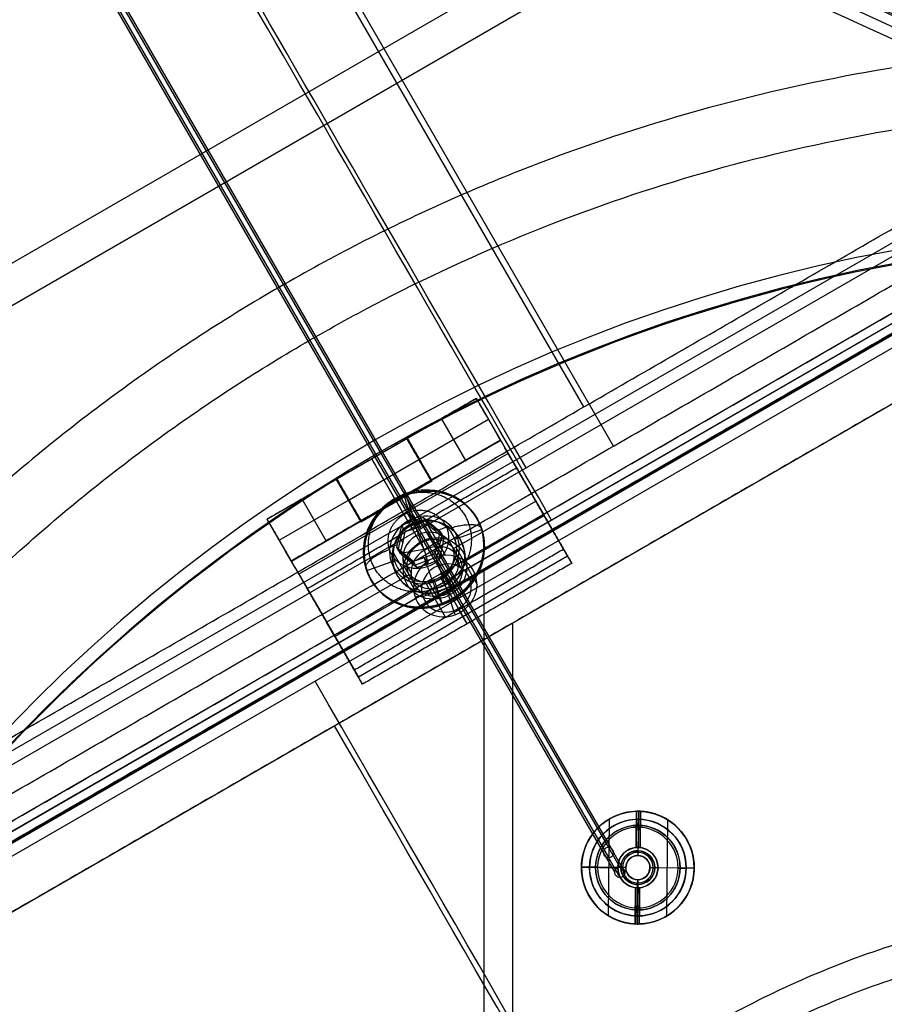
# Model space of a CAD drawing. Header units: millimetres. Extents: x -273 to 273, y -262 to 262.
# Tile 33 of 256: x -72 to -19, y 52 to 114. Entities that reach past the tile are written whole.
import ezdxf

# ---------------------------------------------------------------- set-up
doc = ezdxf.new("R2010")
doc.units = ezdxf.units.MM
doc.header["$MEASUREMENT"] = 0
doc.layers.add('Default', color=7, linetype='Continuous', true_color=0x000000)

# ---------------------------------------------------------------- blocks, each defined once
blk = doc.blocks.new('Block 02')
at = {"layer": 'Default', "color": 7, "true_color": 0xecf1ef}
for p, q in [((-89.534, -52.874, 944.824), (-1.023, -103.975, 944.824)), ((-0.997, -105.238, 958.742), (-90.641, -53.482, 958.742)), ((-90.091, -53.182, 951.882), (-1.011, -104.612, 951.882)), ((-1.281, -104.421, 943.484), (-89.791, -53.32, 943.484)), ((-3.962, -107.038, 946.95), (-90.717, -56.95, 946.95)), ((-4.333, -107.681, 951.544), (-91.088, -57.593, 951.544)), ((-45.412, -78.354, 944.98), (-45.949, -79.285, 958.742)), ((-47.339, -81.994, 946.95), (-48.081, -83.279, 956.138)), ((-92.094, -84.676, 967.252), (-27.285, -122.094, 967.252)), ((-92.143, -87.27, 962.673), (-29.507, -123.433, 962.673)), ((-35.401, -87.104, 960.524), (-70.965, -148.703, 978.76)), ((-37.237, -89.54, 956.138), (-71.615, -149.085, 973.766))]:
    blk.add_line(p, q, dxfattribs=at)
at = {"layer": 'Default', "color": 7, "true_color": 0xecf1ef, "extrusion": (0.866025, -0.5, 0)}
for centre, radius, start, end in [((-92.557, 944.824), 2, 317.94318, 4.46475), ((-93.631, 958.586), 2, 4.46475, 75.62027), ((55.584, 811.171, 7.26), 197.521, 137.94318, 183.19343), ((55.584, 811.171, 7.521), 202.521, 137.89865, 180.91048)]:
    blk.add_arc(centre, radius, start, end, dxfattribs=at)
at = {"layer": 'Default', "color": 7, "true_color": 0xecf1ef}
for points in [[(-89.537, -52.879, 944.98), (-45.281, -78.43, 944.98), (-1.026, -103.981, 944.98)], [(-91.39, -54.779, 960.524), (-46.567, -80.657, 960.524), (-1.745, -106.535, 960.524)], [(-91.459, -58.235, 956.138), (-48.081, -83.279, 956.138), (-4.704, -108.323, 956.138)], [(-93.919, -162.673, 979.642), (-49.311, -135.498, 967.89), (-4.704, -108.323, 956.138)]]:
    blk.add_open_spline(points, degree=2, dxfattribs=at)
for points, knots in [([(-1.281, -104.421, 943.484), (-17.52, -112.283, 926.938), (-40.211, -122.457, 895.111), (-58.829, -128.556, 844.853), (-62.942, -128.157, 815.002), (-63.31, -126.989, 800.168)], [-189.353565, -189.353565, -189.353565, -189.353565, -118.576332, -71.39151, -24.206688, -24.206688, -24.206688, -24.206688]), ([(-0.909, -104.921, 943.361), (-17.082, -112.843, 926.794), (-39.657, -123.094, 894.945), (-58.145, -129.252, 844.72), (-62.22, -128.874, 814.915), (-62.58, -127.713, 800.109)], [0, 0, 0, 0, 70.213822, 117.023037, 163.815897, 163.815897, 163.815897, 163.815897]), ([(-62.309, -128.701, 800.009), (-61.949, -129.855, 814.844), (-57.869, -130.197, 844.7), (-39.365, -123.903, 894.977), (-16.801, -113.512, 926.824), (-0.65, -105.499, 943.384)], [-1314.671432, -1314.671432, -1314.671432, -1314.671432, -1267.486618, -1220.301793, -1149.524555, -1149.524555, -1149.524555, -1149.524555]), ([(-67.304, -130.43, 799.627), (-66.983, -131.536, 813.586), (-65.224, -131.79, 827.437), (-59.074, -130.698, 854.474), (-54.673, -129.35, 867.687), (-43.544, -125.181, 892.938), (-36.862, -122.381, 904.897), (-21.673, -115.565, 927.196), (-13.165, -111.548, 937.536), (-3.962, -107.038, 946.95)], [709.935271, 709.935271, 709.935271, 709.935271, 752.393427, 752.393427, 794.836466, 794.836466, 837.156724, 837.156724, 879.495751, 879.495751, 879.495751, 879.495751])]:
    blk.add_open_spline(points, degree=3, knots=knots, dxfattribs=at)

msp = doc.modelspace()

# ---------------------------------------------------------------- linework, layer by layer
at = {"layer": 'Default', "color": 9, "true_color": 0xbfbfbf}
for p, q in [((-75.216, 129.73, -544.123), (-36.037, 61.871, -58.979)), ((-74.902, 130.045, -544.105), (-35.725, 62.189, -58.979)), ((-74.588, 129.737, -544.173), (-35.405, 61.871, -58.979)), ((-74.902, 129.421, -544.192), (-35.718, 61.553, -58.979)), ((-90.644, 53.488, -758.906), (-1, 105.244, -758.906)), ((-0.997, 104.586, -751.886), (-90.076, 53.156, -751.886)), ((-0.4, 104.204, -760.74), (-90.044, 52.448, -760.74)), ((-89.137, 52.186, -743.589), (-0.626, 103.288, -743.589)), ((-86.755, 50.088, -747.586), (0, 100.176, -747.586)), ((-86.755, 50.088, -752.24), (0, 100.176, -752.24)), ((-56.902, 82.566, -40.899), (-43.912, 90.066, -40.899)), ((-43.912, 90.066, -40.899), (-56.902, 82.566, -40.899)), ((-56.902, 82.566, -20.45), (-43.912, 90.066, -20.45)), ((-43.912, 90.066, -21.95), (-42.412, 87.468, -21.95)), ((-43.56, 89.457, -43.718), (-41.425, 85.758, -43.718)), ((-47.492, 86.267, -3), (-43.162, 88.767, -3)), ((-44.577, 86.218, -3), (-46.077, 88.816, -3)), ((-43.162, 88.767, -3), (-43.162, 88.767, -40.899)), ((-55.402, 79.968, -20.45), (-42.412, 87.468, -20.45)), ((-42.412, 87.468, -40.899), (-55.402, 79.968, -40.899)), ((-48.242, 87.566, -1.5), (-46.742, 84.968, -1.5)), ((-46.674, 84.949, -1.5), (-48.21, 87.611, -1.5)), ((-42.668, 87.912, -40.899), (-42.668, 87.912, -45.763)), ((-41.938, 86.647, -46.538), (-54.928, 79.147, -46.538)), ((-51.822, 83.767), (-47.492, 86.267)), ((-48.907, 83.718), (-50.407, 86.316)), ((-50.407, 86.316), (-50.407, 86.316, -40.899)), ((-47.492, 86.267), (-47.492, 86.267, -3)), ((-47.442, 86.28, -3), (-47.442, 86.28)), ((-41.681, 86.203, -45.128), (-38.253, 80.265, -47.623)), ((-52.614, 85.039, -1.5), (-51.09, 82.399, -1.5)), ((-51.072, 82.468, -1.5), (-52.572, 85.066, -1.5)), ((-51.09, 82.399, -1.5), (-46.674, 84.949, -1.5)), ((-47.192, 84.372, -48.214), (-47.141, 84.283, -47.932)), ((-56.152, 81.267, -3), (-51.822, 83.767, -3)), ((-53.237, 81.218, -3), (-54.737, 83.816, -3)), ((-51.822, 83.767), (-51.822, 83.767, -3)), ((-47.792, 82.626, -48.336), (-48.266, 84.056, -47.799)), ((-51.852, 83.719, -3), (-51.852, 83.719)), ((-48.907, 83.718), (-48.907, 83.718, -40.899)), ((-48.882, 83.674, -3), (-48.882, 83.674)), ((-45.349, 80.719, -47.785), (-40.224, 83.678, -47.785)), ((-40.224, 83.678, -47.785), (-39.711, 82.789, -44.966)), ((-55.402, 79.968, -21.95), (-56.902, 82.566, -21.95)), ((-48.433, 82.897, -46.538), (-47.646, 81.533, -47.111)), ((-47.892, 82.426, -50.722), (-48.085, 83.007, -50.504)), ((-44.835, 79.831, -44.966), (-39.711, 82.789, -44.966)), ((-54.415, 78.258, -43.718), (-56.55, 81.957, -43.718)), ((-48.761, 80.632, -50.433), (-48.453, 81.992, -50.06)), ((-47.086, 82.457, -50.093), (-48.442, 81.972, -49.999)), ((-47.92, 82.008, -43.718), (-47.133, 80.645, -44.291)), ((-47.892, 82.426, -50.722), (-47.65, 82.008, -49.395)), ((-47.152, 80.678, -49.137), (-47.646, 82.01, -49.396)), ((-47.106, 82.507, -48.285), (-45.846, 80.324, -41.359)), ((-46.049, 81.602, -50.625), (-47.098, 82.478, -50.158)), ((-46.884, 82.464, -46.952), (-46.884, 82.464, -48.549)), ((-46.443, 81.814, -49.676), (-46.685, 82.233, -51.003)), ((-45.776, 82.066, -51.22), (-46.273, 81.889, -51.186)), ((-45.073, 81.397, -49.218), (-43.57, 81.934, -49.322)), ((-48.719, 81.507, -50.861), (-48.478, 81.089, -49.535)), ((-47.152, 80.678, -49.137), (-45.938, 81.41, -50.014)), ((-46.371, 80.872, -44.359), (-46.884, 81.76, -47.178)), ((-46.357, 80.241, -50.994), (-46.049, 81.601, -50.621)), ((-56.152, 81.267, -3), (-56.152, 81.267, -40.899)), ((-48.84, 80.972, -51.008), (-49.338, 80.794, -50.973)), ((-46.073, 80.698, -50.095), (-46.314, 81.116, -51.422)), ((-45.136, 80.702, -49.213), (-43.876, 78.519, -42.287)), ((-43.448, 80.943, -49.976), (-43.397, 80.854, -49.694)), ((-55.659, 80.412, -40.899), (-55.659, 80.412, -45.763)), ((-38.253, 80.265, -47.623), (-51.243, 72.765, -47.623)), ((-50.936, 80.552, -48.737), (-50.885, 80.463, -48.455)), ((-49.134, 80.214, -47.242), (-49.134, 80.214, -48.837)), ((-49.077, 80.497, -48.56), (-47.817, 78.313, -41.634)), ((-47.714, 79.758, -50.904), (-48.762, 80.633, -50.437)), ((-47.152, 80.678, -49.137), (-48.651, 80.441, -49.826)), ((-47.968, 79.242, -44.581), (-48.481, 80.131, -47.401)), ((-48.349, 80.388, -51.281), (-48.108, 79.97, -49.955)), ((-47.702, 79.737, -50.838), (-46.345, 80.222, -50.932)), ((-47.152, 80.678, -49.137), (-46.905, 79.774, -50.235)), ((-46.959, 79.609, -51.779), (-47.152, 80.191, -51.561)), ((-47.151, 80.191, -51.561), (-46.91, 79.773, -50.235)), ((-46.238, 79.693, -41.03), (-46.438, 80.205, -41.289)), ((-44.774, 79.409, -45.11), (-45.287, 80.298, -47.929)), ((-44.634, 80.214, -48.056), (-44.634, 80.214, -49.646)), ((-50.712, 79.383, -48.827), (-49.208, 79.92, -48.931)), ((-45.307, 76.885, -42.084), (-46.238, 79.693, -41.03)), ((-53.214, 76.178, -47.785), (-48.089, 79.137, -47.785)), ((-46.123, 78.895, -48.219), (-45.005, 76.959, -49.033)), ((-45.394, 78.297, -744.984), (-45.96, 79.279, -758.742)), ((-44.297, 78.816, -41.659), (-43.967, 79.088, -42.091)), ((-43.438, 25.541, -781.057), (-43.438, 79.356, -760.74)), ((-54.672, 78.703, -45.128), (-51.243, 72.765, -47.623)), ((-52.701, 75.289, -44.966), (-47.576, 78.248, -44.966)), ((-47.248, 77.762, -41.455), (-44.297, 78.816, -41.659)), ((-47.106, 78.692, -49.488), (-45.846, 76.509, -42.562)), ((-46.371, 77.78, -45.333), (-46.884, 78.668, -48.152)), ((-46.015, 77.261, -50.35), (-46.489, 78.691, -49.813)), ((-47.248, 77.762, -41.455), (-47.725, 77.745, -41.83)), ((-46.884, 77.964, -48.345), (-46.884, 77.964, -49.934)), ((-45.61, 78.007, -45.4), (-44.492, 76.071, -46.214)), ((-47.192, 77.123, -50.499), (-47.141, 77.034, -50.217)), ((-45.307, 76.885, -42.084), (-45.254, 76.628, -42.632)), ((-44.492, 76.071, -46.214), (-45.005, 76.959, -49.033)), ((-52.701, 75.289, -44.966), (-53.214, 76.178, -47.785)), ((-41.646, 24.044, -776.558), (-41.646, 76.132, -756.893)), ((-43.377, 75.132, -747.586), (-43.377, 75.132, -756.893)), ((-33.978, 64.432, -58.729), (-34.003, 62.178, -58.729)), ((-33.978, 64.432, -58.479), (-33.978, 64.432, -58.979)), ((-33.892, 64.433, -57.179), (-33.892, 64.433, -58.479)), ((-33.892, 64.433, -54.052), (-33.892, 64.433, -55.61)), ((-33.853, 64.433, -58.479), (-33.878, 62.183, -58.479)), ((-33.853, 64.433, -57.179), (-33.863, 63.558, -57.179)), ((-33.753, 62.176, -58.729), (-33.728, 64.43, -58.729)), ((-33.728, 64.43, -58.979), (-33.728, 64.43, -58.479)), ((-35.67, 63.948, -58.979), (-35.738, 57.959, -58.979)), ((-33.892, 63.933, -50.679), (-33.892, 63.933, -56.679)), ((-33.864, 63.433, -50.179), (-33.859, 63.933, -50.679)), ((-33.859, 63.933, -56.679), (-33.863, 63.558, -56.679)), ((-32.047, 63.908, -58.979), (-32.115, 57.919, -58.979)), ((-33.991, 63.307, -58.479), (-33.741, 63.304, -58.479)), ((-33.991, 63.305, -58.979), (-33.991, 63.305, -58.479)), ((-33.892, 63.558, -56.679), (-33.892, 63.558, -57.179)), ((-33.864, 63.433, -50.179), (-33.884, 61.683, -50.179)), ((-33.741, 63.303, -58.979), (-33.741, 63.303, -58.479)), ((-36.037, 61.871, -58.979), (-35.326, 60.64, -50.179)), ((-35.725, 62.189, -58.979), (-35.014, 60.958, -50.179)), ((-35.405, 61.871, -58.979), (-34.694, 60.64, -50.179)), ((-34.003, 62.178, -58.979), (-34.003, 62.178, -58.479)), ((-33.892, 62.183, -58.479), (-33.892, 62.183, -60.979)), ((-33.881, 61.983, -61.179), (-33.882, 61.883, -61.179)), ((-33.753, 62.176, -58.479), (-33.753, 62.176, -58.979)), ((-35.718, 61.553, -58.979), (-35.007, 60.322, -50.179)), ((-33.892, 61.683, -50.179), (-33.892, 61.683, -60.979)), ((-36.517, 60.963, -57.179), (-37.392, 60.973, -57.179)), ((-37.392, 60.954, -58.979), (-35.142, 60.929, -58.979)), ((-37.392, 60.933, -57.179), (-37.392, 60.933, -58.979)), ((-37.392, 60.933, -54.416), (-37.392, 60.933, -55.971)), ((-36.392, 60.961, -50.179), (-36.892, 60.967, -50.679)), ((-36.892, 60.967, -56.679), (-36.517, 60.963, -56.679)), ((-36.892, 60.933, -50.679), (-36.892, 60.933, -56.679)), ((-36.517, 60.933, -56.679), (-36.517, 60.933, -57.179)), ((-34.642, 60.942, -50.179), (-36.392, 60.961, -50.179)), ((-35.142, 60.933, -58.979), (-35.142, 60.933, -60.979)), ((-34.942, 60.945, -61.179), (-34.842, 60.944, -61.179)), ((-34.642, 60.933, -50.179), (-34.642, 60.933, -60.979)), ((-33.142, 60.933, -50.179), (-33.142, 60.933, -60.979)), ((-31.393, 60.905, -50.179), (-33.142, 60.925, -50.179)), ((-32.942, 60.923, -61.179), (-32.842, 60.922, -61.179)), ((-32.642, 60.938, -58.979), (-30.392, 60.913, -58.979)), ((-32.642, 60.933, -58.979), (-32.642, 60.933, -60.979)), ((-31.393, 60.905, -50.179), (-30.893, 60.9, -50.679)), ((-31.268, 60.904, -56.679), (-30.893, 60.9, -56.679)), ((-30.393, 60.894, -57.179), (-31.268, 60.904, -57.179)), ((-31.267, 60.933, -56.679), (-31.267, 60.933, -57.179)), ((-30.892, 60.933, -50.679), (-30.892, 60.933, -56.679)), ((-30.392, 60.933, -57.179), (-30.392, 60.933, -58.979)), ((-30.392, 60.933, -55.325), (-30.392, 60.933, -56.875)), ((-33.901, 60.183, -50.179), (-33.92, 58.434, -50.179)), ((-33.903, 59.983, -61.179), (-33.904, 59.884, -61.179)), ((-33.896, 60.183, -50.179), (-33.896, 60.183, -60.979)), ((-34.057, 57.437, -58.729), (-34.031, 59.691, -58.729)), ((-34.031, 59.691, -58.479), (-34.031, 59.691, -58.979)), ((-33.932, 57.434, -58.479), (-33.906, 59.684, -58.479)), ((-33.892, 59.683, -58.479), (-33.892, 59.683, -60.979)), ((-33.781, 59.688, -58.729), (-33.807, 57.434, -58.729)), ((-33.781, 59.688, -58.979), (-33.781, 59.688, -58.479)), ((-34.044, 58.564, -58.979), (-34.044, 58.564, -58.479)), ((-34.044, 58.563, -58.479), (-33.794, 58.56, -58.479)), ((-33.922, 58.309, -57.179), (-33.932, 57.434, -57.179)), ((-33.92, 58.434, -50.179), (-33.926, 57.934, -50.679)), ((-33.922, 58.309, -56.679), (-33.926, 57.934, -56.679)), ((-33.892, 58.308, -56.679), (-33.892, 58.308, -57.179)), ((-33.794, 58.561, -58.979), (-33.794, 58.561, -58.479)), ((-33.892, 57.933, -50.679), (-33.892, 57.933, -56.679)), ((-33.892, 57.433, -57.179), (-33.892, 57.433, -58.479)), ((-33.892, 57.433, -55.689), (-33.892, 57.433, -57.237))]:
    msp.add_line(p, q, dxfattribs=at)
at = {"layer": 'Default', "color": 9, "true_color": 0xbfbfbf, "extrusion": (0.17101, -0.296198, 0.939693)}
for centre, radius in [((-0.496, 71.004, -78.223), 3.8), ((-0.496, 71.004, -74.182), 2), ((-0.496, 71.004, -75.067), 1.621)]:
    msp.add_circle(centre, radius, dxfattribs=at)
at = {"layer": 'Default', "color": 9, "true_color": 0xbfbfbf}
for centre, radius in [((-33.892, 60.933, -58.079), 3.5), ((-33.892, 60.933, -53.679), 3), ((-33.892, 60.933, -56.929), 2.625), ((-33.892, 60.933, -59.729), 1.25), ((-33.892, 60.933, -61.179), 1.05), ((-33.892, 60.933, -55.579), 0.75)]:
    msp.add_circle(centre, radius, dxfattribs=at)
for centre, radius, start, end in [((0, 0), 100.85, 0.00252, 180), ((0, 0, -44), 100.85, 0.00252, 180), ((0, 0, -22), 100.85, 0.00252, 270), ((0, 0, -44), 100.05, 0.00252, 180), ((0, 0), 100.05, 0.00252, 180), ((0, 0, -22), 100.05, 0.00252, 270), ((0, 0, -3), 100, 61.74534, 118.82291), ((0, 0), 100, 61.74534, 118.82291), ((0, 0, -1.5), 100, 61.74534, 118.82291), ((0, 0, -3), 100, 121.74534, 178.82291), ((0, 0), 100, 121.74534, 178.82291), ((0, 0, -1.5), 100, 121.74534, 178.82291), ((-46.884, 80.214, -48.44), 2.25, 0, 289.0273), ((-46.884, 80.214, -48.44), 2.25, 311.44861, 0), ((-33.892, 60.933, -57.179), 3.5, 89.35723, 269.35723), ((-33.892, 60.933, -58.979), 3.5, 91.40394, 267.31052), ((-33.892, 60.933, -58.479), 3.5, 87.31052, 91.40394), ((-33.892, 60.933, -57.179), 3.5, 270, 89.35723), ((-33.892, 60.933, -58.979), 3.5, 271.40394, 87.31052), ((-33.892, 60.933, -55.641), 3.5, 0, 86.36683), ((-33.892, 60.933, -50.679), 3, 89.35723, 269.35723), ((-33.892, 60.933, -56.679), 3, 89.35723, 269.35723), ((-33.892, 60.933, -56.679), 3, 270, 89.35723), ((-33.892, 60.933, -50.679), 3, 270, 89.35723), ((-33.892, 60.933, -56.679), 2.625, 89.35723, 269.35723), ((-33.892, 60.933, -57.179), 2.625, 89.35723, 269.35723), ((-33.892, 60.933, -50.179), 2.5, 89.35723, 269.35723), ((-33.892, 60.933, -50.179), 2.5, 269.35723, 89.35723), ((-33.892, 60.933, -57.179), 2.625, 270, 89.35723), ((-33.892, 60.933, -56.679), 2.625, 270, 89.35723), ((-33.892, 60.933, -55.641), 3.5, 151.79215, 264.5203), ((-33.892, 60.933, -60.979), 1.25, 359.35723, 269.35723), ((-33.892, 60.933, -58.979), 1.25, 95.0964, 263.61806), ((-33.892, 60.933, -61.179), 1.05, 89.35723, 269.35723), ((-33.892, 60.933, -61.179), 0.95, 89.35723, 179.35723), ((-33.892, 60.933, -58.479), 1.25, 83.61806, 95.0964), ((-33.892, 60.933, -61.179), 0.95, 269.35723, 89.35723), ((-33.892, 60.933, -61.179), 1.05, 359.35723, 89.35723), ((-33.892, 60.933, -58.979), 1.25, 275.0964, 83.61806), ((-33.894, 60.933, -50.179), 0.75, 89.22868, 269.87145), ((-33.89, 60.936, -60.979), 0.753, 269.55049, 179.55049), ((-33.894, 60.933, -50.179), 0.75, 269.87145, 89.22868), ((-33.892, 60.933, -61.179), 0.95, 179.35723, 269.35723), ((-33.89, 60.936, -60.979), 0.753, 179.55049, 269.55049), ((-33.892, 60.933, -61.179), 1.05, 269.35723, 359.35723), ((-33.892, 60.933, -60.979), 1.25, 270, 359.35723), ((-33.892, 60.933, -55.641), 3.5, 333.63912, 0), ((-33.892, 60.933, -58.479), 1.25, 263.61806, 270), ((-33.892, 60.933, -60.979), 1.25, 269.35723, 270), ((-33.892, 60.933, -58.479), 1.25, 270, 275.0964), ((-33.892, 60.933, -57.179), 2.625, 269.35723, 270), ((-33.892, 60.933, -56.679), 2.625, 269.35723, 270), ((-33.892, 60.933, -56.679), 3, 269.35723, 270), ((-33.892, 60.933, -50.679), 3, 269.35723, 270), ((-33.892, 60.933, -58.479), 3.5, 267.31052, 270), ((-33.892, 60.933, -57.179), 3.5, 269.35723, 270), ((-33.892, 60.933, -58.479), 3.5, 270, 271.40394)]:
    msp.add_arc(centre, radius, start, end, dxfattribs=at)
at = {"layer": 'Default', "color": 9, "true_color": 0xbfbfbf, "extrusion": (0.866025, 0.5, 7.77334e-15)}
msp.add_arc((93.955, -40.899, 7.004), 6, 290, 0, dxfattribs=at)
at = {"layer": 'Default', "color": 9, "true_color": 0xbfbfbf, "extrusion": (0.866025, 0.5, -1.61196e-15)}
msp.add_arc((93.955, -40.899, 7.004), 3, 290, 0, dxfattribs=at)
at = {"layer": 'Default', "color": 9, "true_color": 0xbfbfbf, "extrusion": (0.866025, 0.5, 0)}
for centre, radius, start, end in [((93.955, -40.899, -0.496), 6, 290, 0), ((93.955, -40.899, -0.496), 3, 290, 0), ((89.644, -758.906), 2, 293.55448, 4.71), ((88.511, -745.149), 2, 4.71, 51.23157), ((213.446, -589.585, -10.449), 197.521, 191.74121, 231.23157), ((213.446, -589.585, -10.79), 202.521, 195.91753, 231.2761)]:
    msp.add_arc(centre, radius, start, end, dxfattribs=at)
at = {"layer": 'Default', "color": 9, "true_color": 0xbfbfbf, "extrusion": (0.17101, -0.296198, 0.939693)}
for centre, radius, start, end in [((-0.496, 71.004, -78.367), 3.8, 169.014, 61.51876), ((-0.496, 71.004, -78.367), 3.8, 61.51876, 79.014), ((-0.496, 71.004, -78.067), 3.8, 259.014, 61.51876), ((-0.496, 71.004, -78.067), 3.8, 79.014, 259.014), ((-0.496, 71.004, -78.367), 3.8, 79.014, 169.014), ((-0.496, 71.004, -78.067), 3.8, 61.51876, 79.014), ((-0.496, 71.004, -78.067), 2.2, 79.014, 259.014), ((-0.496, 71.004, -78.067), 2.2, 349.014, 79.014), ((-0.496, 71.004, -77.867), 2, 349.014, 61.51876), ((-0.496, 71.004, -77.867), 2, 79.014, 349.014), ((-0.496, 71.004, -77.867), 2, 61.51876, 79.014), ((-0.496, 71.004, -76.567), 1.621, 270, 90), ((-0.496, 71.004, -78.067), 2.2, 349.014, 14.44242), ((-0.496, 71.004, -76.567), 1.621, 90, 241.51876), ((-0.496, 71.004, -78.067), 2.2, 259.014, 349.014), ((-0.496, 71.004, -78.067), 2.2, 273.42577, 349.014), ((-0.496, 71.004, -73.567), 1.621, 270, 90), ((-0.496, 71.004, -73.567), 1.621, 90, 241.51876), ((-0.496, 71.004, -70.497), 2, 79.014, 259.014), ((-0.496, 71.004, -70.497), 2, 61.51876, 79.014), ((-0.496, 71.004, -70.497), 2, 259.014, 61.51876), ((-0.496, 71.004, -70.067), 1.571, 79.014, 259.014), ((-0.496, 71.004, -70.067), 1.571, 259.014, 79.014), ((-0.496, 71.004, -76.567), 1.621, 241.51876, 270), ((-0.496, 71.004, -73.567), 1.621, 241.51876, 270)]:
    msp.add_arc(centre, radius, start, end, dxfattribs=at)
at = {"layer": 'Default', "color": 9, "true_color": 0xbfbfbf, "extrusion": (0.866025, 0.5, 7.29972e-15)}
msp.add_arc((93.955, -40.899, -7.996), 6, 290, 0, dxfattribs=at)
at = {"layer": 'Default', "color": 9, "true_color": 0xbfbfbf, "extrusion": (0.939693, 0.335752, -0.065178)}
for centre, start, end in [((93.822, -49.166, -14.018), 199.66181, 289.66181), ((89.678, -50.647, -14.018), 289.66181, 19.66181)]:
    msp.add_arc(centre, 0.2, start, end, dxfattribs=at)
at = {"layer": 'Default', "color": 9, "true_color": 0xbfbfbf, "extrusion": (-0.296198, 0.894168, 0.335752)}
for centre, start, end in [((17.178, -76.863, 69.609), 273.96777, 3.96777), ((21.567, -76.559, 69.609), 183.96777, 273.96777)]:
    msp.add_arc(centre, 0.2, start, end, dxfattribs=at)
at = {"layer": 'Default', "color": 9, "true_color": 0xbfbfbf, "extrusion": (0.866025, 0.5, -1.78468e-14)}
msp.add_arc((93.955, -40.899, -7.996), 3, 290, 360, dxfattribs=at)
at = {"layer": 'Default', "color": 9, "true_color": 0xbfbfbf, "extrusion": (0.999937, -0.011218, -3.94233e-31)}
for centre in [(61.499, -60.979, -34.574), (59.499, -60.979, -34.574)]:
    msp.add_arc(centre, 0.2, 180, 270, dxfattribs=at)
at = {"layer": 'Default', "color": 9, "true_color": 0xbfbfbf, "extrusion": (0.999937, -0.011218, 3.94233e-31)}
for centre in [(61.599, -60.979, -34.574), (59.599, -60.979, -34.574)]:
    msp.add_arc(centre, 0.2, 270, 0, dxfattribs=at)
at = {"layer": 'Default', "color": 9, "true_color": 0xbfbfbf, "extrusion": (0.011218, 0.999937, 3.94233e-31)}
for centre in [(35.624, -60.979, 60.549), (33.624, -60.979, 60.549)]:
    msp.add_arc(centre, 0.2, 270, 0, dxfattribs=at)
at = {"layer": 'Default', "color": 9, "true_color": 0xbfbfbf, "extrusion": (0.011218, 0.999937, -3.94233e-31)}
for centre in [(35.524, -60.979, 60.549), (33.524, -60.979, 60.549)]:
    msp.add_arc(centre, 0.2, 180, 270, dxfattribs=at)
at = {"layer": 'Default', "color": 9, "true_color": 0xbfbfbf}
for points, weights, knots in [([(-112.053, 0, -41.671), (-112.053, -112.053, -41.671), (0, -112.053, -41.671), (112.053, -112.053, -41.671), (112.053, 0, -41.671), (112.053, 112.053, -41.671), (0, 112.053, -41.671)], [1, 0.707106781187, 1, 0.707106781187, 1, 0.707106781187, 1], [-528.036741, -528.036741, -528.036741, -352.024494, -352.024494, -176.012247, -176.012247, 0, 0, 0]), ([(0, 108.256, -41.671), (108.256, 108.256, -41.671), (108.256, 0, -41.671), (108.256, -108.256, -41.671), (0, -108.256, -41.671), (-108.256, -108.256, -41.671), (-108.256, 0, -41.671)], [1, 0.707106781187, 1, 0.707106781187, 1, 0.707106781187, 1], [0, 0, 0, 170.047569, 170.047569, 340.095138, 340.095138, 510.142707, 510.142707, 510.142707]), ([(-50.47, 80.056, -50.407), (-49.509, 77.156, -51.496), (-46.461, 78.245, -51.708), (-43.413, 79.334, -51.919), (-44.374, 82.234, -50.83), (-45.335, 85.135, -49.741), (-48.382, 84.046, -49.53), (-51.43, 82.957, -49.318), (-50.47, 80.056, -50.407)], [0.853553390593, 0.603553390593, 0.853553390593, 0.603553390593, 0.853553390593, 0.603553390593, 0.853553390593, 0.603553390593, 0.853553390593], [-3.141593, -3.141593, -3.141593, -1.570796, -1.570796, 0, 0, 1.570796, 1.570796, 3.141593, 3.141593, 3.141593]), ([(-48.08, 83.009, -50.504), (-46.294, 83.647, -50.628), (-45.731, 81.948, -51.266), (-45.169, 80.249, -51.904), (-46.954, 79.611, -51.78), (-48.74, 78.973, -51.656), (-49.302, 80.672, -51.018)], [1, 0.707106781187, 1, 0.707106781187, 1, 0.707106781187, 1], [-8.953539, -8.953539, -8.953539, -5.969026, -5.969026, -2.984513, -2.984513, 0, 0, 0]), ([(0, 58.944, -59.094), (58.944, 58.944, -59.094), (58.944, 0, -59.094), (58.944, -58.944, -59.094), (0, -58.944, -59.094), (-58.944, -58.944, -59.094), (-58.944, 0, -59.094), (-58.944, 58.944, -59.094), (0, 58.944, -59.094)], [0.990994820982, 0.700739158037, 0.990994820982, 0.700739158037, 0.990994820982, 0.700739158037, 0.990994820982, 0.700739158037, 0.990994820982], [0, 0, 0, 224.105753, 224.105753, 448.211507, 448.211507, 672.31726, 672.31726, 896.423013, 896.423013, 896.423013]), ([(0, 56.939, -58.003), (56.939, 56.939, -58.003), (56.939, 0, -58.003), (56.939, -56.939, -58.003), (0, -56.939, -58.003), (-56.939, -56.939, -58.003), (-56.939, 0, -58.003), (-56.939, 56.939, -58.003), (0, 56.939, -58.003)], [0.991554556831, 0.701134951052, 0.991554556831, 0.701134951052, 0.991554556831, 0.701134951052, 0.991554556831, 0.701134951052, 0.991554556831], [0, 0, 0, 216.511289, 216.511289, 433.022579, 433.022579, 649.533868, 649.533868, 866.045158, 866.045158, 866.045158])]:
    msp.add_rational_spline(points, weights, degree=2, knots=knots, dxfattribs=at)
for points, weights in [([(0, 112.053, -41.671), (-112.053, 112.053, -41.671), (-112.053, 0, -41.671)], [1, 0.707106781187, 1]), ([(-108.256, 0, -41.671), (-108.256, 108.256, -41.671), (0, 108.256, -41.671)], [1, 0.707106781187, 1]), ([(-48.08, 83.009, -50.504), (-48.642, 84.708, -49.866), (-48.318, 84.145, -48.081)], [1, 0.707106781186, 1]), ([(-49.302, 80.672, -51.018), (-49.865, 82.371, -50.38), (-48.08, 83.009, -50.504)], [1, 0.707106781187, 1]), ([(-47.646, 82.01, -49.396), (-47.96, 81.897, -49.374), (-48.343, 81.801, -49.453)], [1.07735026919, 1.07735026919, 1]), ([(-46.987, 82.285, -49.548), (-47.331, 82.122, -49.417), (-47.646, 82.01, -49.396)], [1, 1.07735026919, 1.07735026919]), ([(-46.987, 82.285, -49.548), (-46.427, 81.786, -49.585), (-45.938, 81.41, -50.014)], [1, 1.15470053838, 1]), ([(-45.731, 81.948, -51.266), (-43.946, 82.586, -51.389), (-43.621, 82.023, -49.604)], [1, 0.707106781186, 1]), ([(-48.651, 80.441, -49.826), (-48.461, 81.059, -49.444), (-48.343, 81.801, -49.453)], [1, 1.15470053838, 1]), ([(-45.938, 81.41, -50.014), (-46.057, 80.668, -50.005), (-46.246, 80.05, -50.387)], [1, 1.15470053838, 1]), ([(-49.302, 80.672, -51.018), (-51.088, 80.034, -50.894), (-50.763, 79.472, -49.109)], [1, 0.707106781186, 1]), ([(-48.651, 80.441, -49.826), (-48.091, 79.941, -49.864), (-47.603, 79.565, -50.293)], [1, 1.15470053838, 1]), ([(-46.246, 80.05, -50.387), (-46.889, 79.746, -50.144), (-47.603, 79.565, -50.293)], [1, 1.15470053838, 1]), ([(-46.954, 79.611, -51.78), (-46.391, 77.912, -52.418), (-46.066, 77.35, -50.632)], [1, 0.707106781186, 1])]:
    msp.add_rational_spline(points, weights, degree=2, dxfattribs=at)
for points, degree in [([(-90.641, 53.482, -758.742), (-45.819, 79.36, -758.742), (-0.997, 105.238, -758.742)], 2), ([(-0.997, 103.93, -744.984), (-45.252, 78.379, -744.984), (-89.507, 52.828, -744.984)], 2), ([(0, 100.176, -756.893), (-43.377, 75.132, -756.893), (-86.755, 50.088, -756.893)], 2), ([(-43.912, 90.066, -3), (-46.077, 88.816, -3), (-48.242, 87.566, -3)], 2), ([(-42.412, 87.468, -3), (-43.162, 88.767, -3), (-43.912, 90.066, -3)], 2), ([(-42.412, 87.468, -40.899), (-43.162, 88.767, -40.899), (-43.912, 90.066, -40.899)], 2), ([(-43.912, 90.066, -3), (-43.912, 90.066, -21.95), (-43.912, 90.066, -40.899)], 2), ([(-42.412, 87.468, -40.899), (-48.907, 83.718, -40.899), (-55.402, 79.968, -40.899)], 2), ([(-48.242, 87.566), (-50.407, 86.316), (-52.572, 85.066)], 2), ([(-46.742, 84.968), (-47.492, 86.267), (-48.242, 87.566)], 2), ([(-46.742, 84.968, -3), (-47.492, 86.267, -3), (-48.242, 87.566, -3)], 2), ([(-48.242, 87.566, -3), (-48.242, 87.566, -1.5), (-48.242, 87.566)], 2), ([(-48.21, 87.611), (-47.442, 86.28), (-46.674, 84.949)], 2), ([(-48.21, 87.611, -3), (-48.21, 87.611, -1.5), (-48.21, 87.611)], 2), ([(-46.674, 84.949, -3), (-47.442, 86.28, -3), (-48.21, 87.611, -3)], 2), ([(-46.742, 84.968, -3), (-44.577, 86.218, -3), (-42.412, 87.468, -3)], 2), ([(-42.412, 87.468, -3), (-42.412, 87.468, -21.95), (-42.412, 87.468, -40.899)], 2), ([(-41.938, 86.647, -46.538), (-41.681, 86.203, -45.128), (-41.425, 85.758, -43.718)], 2), ([(-38.51, 80.709, -49.033), (-40.224, 83.678, -47.785), (-41.938, 86.647, -46.538)], 2), ([(-54.415, 78.258, -43.718), (-47.92, 82.008, -43.718), (-41.425, 85.758, -43.718)], 2), ([(-41.425, 85.758, -43.718), (-39.711, 82.789, -44.966), (-37.997, 79.821, -46.214)], 2), ([(-52.572, 85.066, -3), (-54.737, 83.816, -3), (-56.902, 82.566, -3)], 2), ([(-51.09, 82.399), (-51.852, 83.719), (-52.614, 85.039)], 2), ([(-52.614, 85.039, -3), (-51.852, 83.719, -3), (-51.09, 82.399, -3)], 2), ([(-52.614, 85.039), (-52.614, 85.039, -1.5), (-52.614, 85.039, -3)], 2), ([(-51.072, 82.468), (-51.822, 83.767), (-52.572, 85.066)], 2), ([(-52.572, 85.066), (-52.572, 85.066, -1.5), (-52.572, 85.066, -3)], 2), ([(-52.572, 85.066, -3), (-51.822, 83.767, -3), (-51.072, 82.468, -3)], 2), ([(-51.072, 82.468), (-48.907, 83.718), (-46.742, 84.968)], 2), ([(-46.742, 84.968), (-46.742, 84.968, -1.5), (-46.742, 84.968, -3)], 2), ([(-46.674, 84.949), (-48.882, 83.674), (-51.09, 82.399)], 2), ([(-46.674, 84.949, -3), (-48.882, 83.674, -3), (-51.09, 82.399, -3)], 2), ([(-46.674, 84.949), (-46.674, 84.949, -1.5), (-46.674, 84.949, -3)], 2), ([(-56.902, 82.566, -3), (-56.152, 81.267, -3), (-55.402, 79.968, -3)], 2), ([(-55.402, 79.968, -40.899), (-56.152, 81.267, -40.899), (-56.902, 82.566, -40.899)], 2), ([(-56.902, 82.566, -3), (-56.902, 82.566, -21.95), (-56.902, 82.566, -40.899)], 2), ([(-47.209, 82.67, -50.769), (-47.887, 82.428, -50.722), (-48.565, 82.186, -50.675)], 2), ([(-47.209, 82.67, -50.769), (-47.098, 82.478, -50.158), (-46.987, 82.285, -49.548)], 2), ([(-46.161, 81.795, -51.236), (-46.685, 82.233, -51.003), (-47.209, 82.67, -50.769)], 2), ([(-55.402, 79.968, -3), (-53.237, 81.218, -3), (-51.072, 82.468, -3)], 2), ([(-51.09, 82.399, -3), (-51.09, 82.399, -1.5), (-51.09, 82.399)], 2), ([(-51.072, 82.468, -3), (-51.072, 82.468, -1.5), (-51.072, 82.468)], 2), ([(-48.565, 82.186, -50.675), (-48.719, 81.506, -50.861), (-48.873, 80.826, -51.048)], 2), ([(-48.565, 82.186, -50.675), (-48.454, 81.993, -50.064), (-48.343, 81.801, -49.453)], 2), ([(-46.469, 80.435, -51.609), (-46.315, 81.115, -51.422), (-46.161, 81.795, -51.236)], 2), ([(-46.161, 81.795, -51.236), (-46.049, 81.602, -50.625), (-45.938, 81.41, -50.014)], 2), ([(-51.5, 73.209, -49.033), (-45.005, 76.959, -49.033), (-38.51, 80.709, -49.033)], 2), ([(-48.873, 80.826, -51.048), (-48.762, 80.633, -50.437), (-48.651, 80.441, -49.826)], 2), ([(-48.873, 80.826, -51.048), (-48.349, 80.388, -51.281), (-47.825, 79.95, -51.514)], 2), ([(-37.997, 79.821, -46.214), (-38.253, 80.265, -47.623), (-38.51, 80.709, -49.033)], 2), ([(-47.825, 79.95, -51.514), (-47.147, 80.193, -51.561), (-46.469, 80.435, -51.609)], 2), ([(-46.246, 80.05, -50.387), (-46.357, 80.242, -50.998), (-46.469, 80.435, -51.609)], 2), ([(-45.749, 78.272, -50.043), (-44.995, 78.713, -50.043), (-44.634, 79.507, -49.863), (-44.634, 80.214, -49.646)], 3), ([(-44.634, 80.214, -48.056), (-44.634, 79.508, -48.274), (-44.994, 78.713, -48.454), (-45.749, 78.272, -48.454)], 3), ([(-55.402, 79.968, -40.899), (-55.402, 79.968, -21.95), (-55.402, 79.968, -3)], 2), ([(-37.997, 79.821, -46.214), (-44.492, 76.071, -46.214), (-50.987, 72.321, -46.214)], 2), ([(-47.603, 79.565, -50.293), (-47.714, 79.758, -50.904), (-47.825, 79.95, -51.514)], 2), ([(-54.928, 79.147, -46.538), (-54.672, 78.703, -45.128), (-54.415, 78.258, -43.718)], 2), ([(-54.928, 79.147, -46.538), (-53.214, 76.178, -47.785), (-51.5, 73.209, -49.033)], 2), ([(-50.987, 72.321, -46.214), (-52.701, 75.289, -44.966), (-54.415, 78.258, -43.718)], 2), ([(-51.5, 73.209, -49.033), (-51.243, 72.765, -47.623), (-50.987, 72.321, -46.214)], 2), ([(-33.978, 64.432, -58.979), (-33.991, 63.305, -58.979), (-34.003, 62.178, -58.979)], 2), ([(-34.003, 62.178, -58.479), (-33.991, 63.305, -58.479), (-33.978, 64.432, -58.479)], 2), ([(-33.753, 62.176, -58.979), (-33.741, 63.303, -58.979), (-33.728, 64.43, -58.979)], 2), ([(-33.728, 64.43, -58.479), (-33.741, 63.303, -58.479), (-33.753, 62.176, -58.479)], 2), ([(-34.057, 57.437, -58.979), (-34.044, 58.564, -58.979), (-34.031, 59.691, -58.979)], 2), ([(-34.031, 59.691, -58.479), (-34.044, 58.564, -58.479), (-34.057, 57.437, -58.479)], 2), ([(-33.807, 57.434, -58.479), (-33.794, 58.561, -58.479), (-33.781, 59.688, -58.479)], 2), ([(-33.781, 59.688, -58.979), (-33.794, 58.561, -58.979), (-33.807, 57.434, -58.979)], 2), ([(-34.057, 57.437, -58.479), (-34.057, 57.437, -58.729), (-34.057, 57.437, -58.979)], 2), ([(-33.807, 57.434, -58.979), (-33.807, 57.434, -58.729), (-33.807, 57.434, -58.479)], 2)]:
    msp.add_open_spline(points, degree=degree, dxfattribs=at)
for points, knots in [([(-48.02, 82.157, -48.44), (-47.898, 82.228, -48.44), (-47.768, 82.288, -48.445), (-47.084, 82.529, -48.493), (-46.553, 82.494, -48.601), (-45.638, 82.149, -48.87), (-45.279, 81.853, -49.026), (-44.777, 81.12, -49.342), (-44.634, 80.683, -49.502), (-44.634, 80.214, -49.646)], [0.7255059, 0.7255059, 0.7255059, 0.7255059, 0.7642193, 0.7642193, 0.9180762, 0.9180762, 1.0694322, 1.0694322, 1.2205303, 1.2205303, 1.2205303, 1.2205303]), ([(-48.019, 82.157, -46.843), (-47.897, 82.228, -46.843), (-47.767, 82.289, -46.847), (-47.082, 82.529, -46.896), (-46.551, 82.493, -47.004), (-45.637, 82.149, -47.276), (-45.279, 81.852, -47.433), (-44.777, 81.119, -47.75), (-44.634, 80.683, -47.911), (-44.634, 80.214, -48.056)], [-0.7345464, -0.7345464, -0.7345464, -0.7345464, -0.6958143, -0.6958143, -0.5419987, -0.5419987, -0.3905554, -0.3905554, -0.2394374, -0.2394374, -0.2394374, -0.2394374]), ([(-45.749, 78.272, -48.454), (-46.773, 77.673, -48.454), (-47.912, 78.017, -48.143), (-48.835, 79.008, -47.669), (-49.037, 79.416, -47.507), (-49.178, 80.319, -47.202), (-49.12, 80.805, -47.061), (-48.676, 81.635, -46.885), (-48.385, 81.944, -46.843), (-48.019, 82.157, -46.843)], [-1.4601818, -1.4601818, -1.4601818, -1.4601818, -1.1539813, -1.1539813, -1.0028852, -1.0028852, -0.8507848, -0.8507848, -0.7345464, -0.7345464, -0.7345464, -0.7345464]), ([(-45.749, 78.272, -50.043), (-46.264, 77.971, -50.043), (-46.812, 77.907, -49.963), (-47.815, 78.104, -49.724), (-48.223, 78.351, -49.574), (-48.835, 79.007, -49.262), (-49.037, 79.416, -49.1), (-49.178, 80.32, -48.797), (-49.119, 80.807, -48.657), (-48.675, 81.636, -48.483), (-48.385, 81.944, -48.44), (-48.02, 82.157, -48.44)], [0, 0, 0, 0, 0.1543351, 0.1543351, 0.3061353, 0.3061353, 0.4572178, 0.4572178, 0.60938, 0.60938, 0.7255059, 0.7255059, 0.7255059, 0.7255059]), ([(-35.595, 63.992, -55.493), (-35.405, 64.097, -55.493), (-35.201, 64.187, -55.499), (-34.128, 64.54, -55.555), (-33.259, 64.455, -55.688), (-31.879, 63.892, -55.995), (-31.348, 63.429, -56.172), (-30.604, 62.307, -56.529), (-30.392, 61.647, -56.709), (-30.392, 60.933, -56.875)], [1.1177749, 1.1177749, 1.1177749, 1.1177749, 1.1754429, 1.1754429, 1.4050273, 1.4050273, 1.6351951, 1.6351951, 1.8646472, 1.8646472, 1.8646472, 1.8646472]), ([(-35.593, 63.992, -53.936), (-35.402, 64.099, -53.936), (-35.197, 64.189, -53.941), (-34.094, 64.55, -53.998), (-33.269, 64.46, -54.128), (-31.877, 63.89, -54.441), (-31.346, 63.428, -54.618), (-30.604, 62.306, -54.977), (-30.392, 61.646, -55.158), (-30.392, 60.933, -55.325)], [-1.1360076, -1.1360076, -1.1360076, -1.1360076, -1.0783954, -1.0783954, -0.8416855, -0.8416855, -0.6091313, -0.6091313, -0.3772362, -0.3772362, -0.3772362, -0.3772362]), ([(-32.191, 57.875, -55.806), (-32.618, 57.637, -55.806), (-33.047, 57.511, -55.781), (-33.881, 57.408, -55.696), (-34.3, 57.434, -55.634), (-35.454, 57.704, -55.422), (-36.057, 58.1, -55.251), (-36.96, 59.117, -54.896), (-37.254, 59.738, -54.713), (-37.456, 61.108, -54.367), (-37.365, 61.864, -54.202), (-36.671, 63.158, -53.99), (-36.195, 63.657, -53.936), (-35.593, 63.992, -53.936)], [-2.241813, -2.241813, -2.241813, -2.241813, -2.12425, -2.12425, -2.006687, -2.006687, -1.776097, -1.776097, -1.546695, -1.546695, -1.316935, -1.316935, -1.136008, -1.136008, -1.136008, -1.136008]), ([(-32.191, 57.875, -57.353), (-32.617, 57.638, -57.353), (-33.045, 57.512, -57.329), (-33.878, 57.408, -57.245), (-34.297, 57.434, -57.183), (-35.452, 57.703, -56.973), (-36.055, 58.098, -56.802), (-36.96, 59.116, -56.449), (-37.254, 59.737, -56.266), (-37.456, 61.108, -55.922), (-37.365, 61.864, -55.758), (-36.67, 63.159, -55.548), (-36.199, 63.656, -55.493), (-35.595, 63.992, -55.493)], [0, 0, 0, 0, 0.118753, 0.118753, 0.237506, 0.237506, 0.470608, 0.470608, 0.702449, 0.702449, 0.934697, 0.934697, 1.117775, 1.117775, 1.117775, 1.117775]), ([(-35.725, 62.189, -58.979), (-35.64, 62.189, -58.979), (-35.559, 62.155, -58.979), (-35.44, 62.036, -58.979), (-35.406, 61.955, -58.979), (-35.405, 61.871, -58.979), (-35.404, 61.787, -58.979), (-35.436, 61.706, -58.979), (-35.553, 61.586, -58.979), (-35.634, 61.553, -58.979), (-35.718, 61.553, -58.979), (-35.802, 61.553, -58.979), (-35.883, 61.587, -58.979), (-36.002, 61.706, -58.979), (-36.036, 61.786, -58.979), (-36.037, 61.871, -58.979), (-36.038, 61.954, -58.979), (-36.006, 62.035, -58.979), (-35.889, 62.155, -58.979), (-35.808, 62.189, -58.979), (-35.725, 62.189, -58.979)], [0, 0, 0, 0, 0.256406, 0.256406, 0.51253, 0.51253, 0.51253, 0.767019, 0.767019, 1.021829, 1.021829, 1.021829, 1.278235, 1.278235, 1.534359, 1.534359, 1.534359, 1.788848, 1.788848, 2.043658, 2.043658, 2.043658, 2.043658]), ([(-35.725, 62.189, -58.979), (-35.64, 62.189, -58.979), (-35.559, 62.155, -58.979), (-35.44, 62.036, -58.979), (-35.406, 61.955, -58.979), (-35.405, 61.871, -58.979), (-35.404, 61.787, -58.979), (-35.436, 61.706, -58.979), (-35.553, 61.586, -58.979), (-35.634, 61.553, -58.979), (-35.718, 61.553, -58.979), (-35.802, 61.553, -58.979), (-35.883, 61.587, -58.979), (-36.002, 61.706, -58.979), (-36.036, 61.786, -58.979), (-36.037, 61.871, -58.979), (-36.038, 61.954, -58.979), (-36.006, 62.035, -58.979), (-35.889, 62.155, -58.979), (-35.808, 62.189, -58.979), (-35.725, 62.189, -58.979)], [0, 0, 0, 0, 0.256406, 0.256406, 0.51253, 0.51253, 0.51253, 0.767019, 0.767019, 1.021829, 1.021829, 1.021829, 1.278235, 1.278235, 1.534359, 1.534359, 1.534359, 1.788848, 1.788848, 2.043658, 2.043658, 2.043658, 2.043658]), ([(-35.014, 60.958, -50.179), (-35.098, 60.958, -50.179), (-35.178, 60.924, -50.179), (-35.295, 60.804, -50.179), (-35.327, 60.724, -50.179), (-35.326, 60.64, -50.179), (-35.325, 60.556, -50.179), (-35.291, 60.475, -50.179), (-35.172, 60.356, -50.179), (-35.091, 60.322, -50.179), (-35.007, 60.322, -50.179), (-34.923, 60.322, -50.179), (-34.843, 60.355, -50.179), (-34.725, 60.475, -50.179), (-34.693, 60.556, -50.179), (-34.694, 60.64, -50.179), (-34.695, 60.724, -50.179), (-34.729, 60.805, -50.179), (-34.849, 60.924, -50.179), (-34.929, 60.958, -50.179), (-35.014, 60.958, -50.179)], [0, 0, 0, 0, 0.25481, 0.25481, 0.509299, 0.509299, 0.509299, 0.765423, 0.765423, 1.021829, 1.021829, 1.021829, 1.276639, 1.276639, 1.531128, 1.531128, 1.531128, 1.787252, 1.787252, 2.043658, 2.043658, 2.043658, 2.043658]), ([(-32.191, 57.875, -57.353), (-31.549, 58.232, -57.353), (-30.968, 58.821, -57.291), (-30.49, 60.015, -57.076), (-30.394, 60.461, -56.984), (-30.392, 60.933, -56.875)], [-2.2412831, -2.2412831, -2.2412831, -2.2412831, -1.9609356, -1.9609356, -1.8256407, -1.8256407, -1.8256407, -1.8256407]), ([(-30.392, 60.933, -55.325), (-30.393, 60.475, -55.432), (-30.484, 60.037, -55.522), (-30.954, 58.838, -55.741), (-31.537, 58.238, -55.806), (-32.191, 57.875, -55.806)], [-0.412815, -0.412815, -0.412815, -0.412815, -0.280078, -0.280078, 0, 0, 0, 0])]:
    msp.add_open_spline(points, degree=3, knots=knots, dxfattribs=at)

# ---------------------------------------------------------------- block references
at = {"layer": 'Default', "color": 7, "true_color": 0xecf1ef, "extrusion": (0, 0, -1), "rotation": 180}
msp.add_blockref('Block 02', (0, 0, -200), dxfattribs=at)

doc.saveas('drawing.dxf')
